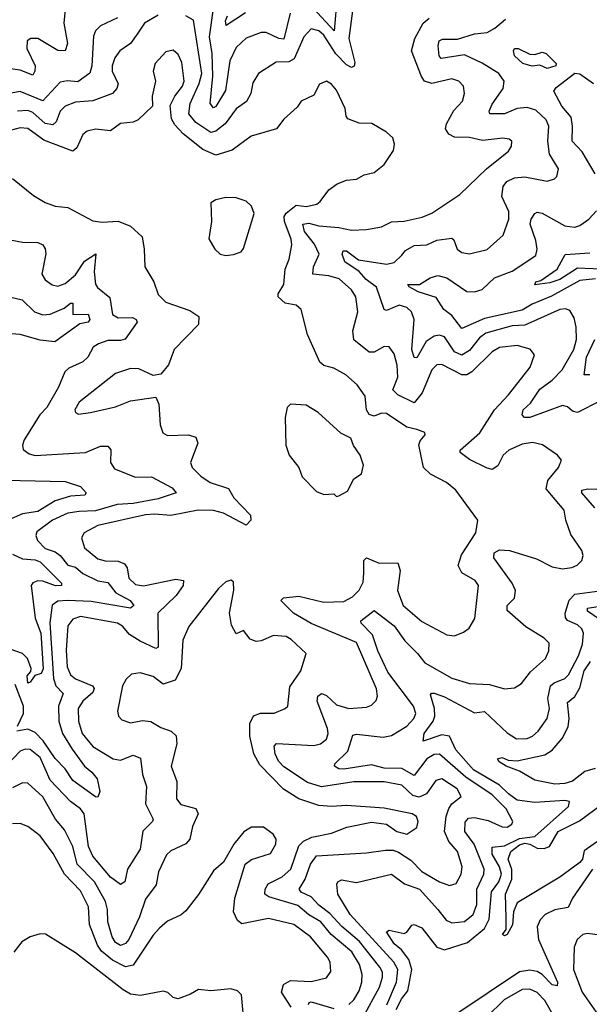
# Model space of a CAD drawing. Extents: x 1843161 to 1959474, y 907081 to 1016326.
# Tile 46 of 256: x 1854443 to 1856712, y 931587 to 935509. Entities that reach past the tile are written whole.
import ezdxf

# ---------------------------------------------------------------- set-up
doc = ezdxf.new("R2010")
doc.units = 0

msp = doc.modelspace()

# ---------------------------------------------------------------- linework, layer by layer
at = {"layer": '0CON20XD'}
for points in [[(1855708.2, 935605), (1855695.4, 935464.6), (1855595, 935573.8)], [(1854625.3, 935565), (1854619.7, 935495), (1854633.9, 935415), (1854625, 935386), (1854595, 935386.7), (1854515, 935434.5), (1854487.5, 935435), (1854473.1, 935425), (1854471.1, 935395), (1854504.2, 935325), (1854504, 935305), (1854495, 935287.8), (1854445, 935308.7), (1854386.8, 935316.8)], [(1854995, 935527.5), (1854940.6, 935495), (1854914.2, 935455.8), (1854885.3, 935415), (1854842.1, 935385), (1854822.1, 935357.9), (1854811.9, 935325), (1854812.2, 935305), (1854835.5, 935254.5), (1854830, 935235), (1854812.7, 935215), (1854735, 935186.6), (1854665, 935180.7), (1854625, 935165.3), (1854605, 935145.4), (1854588.1, 935101.9), (1854575, 935090), (1854545, 935096), (1854495, 935139.8), (1854475, 935147.6), (1854435, 935145.2)], [(1855769, 935545), (1855754.8, 935435), (1855778.9, 935338.9), (1855775.7, 935324.3), (1855765, 935319), (1855745, 935329.3), (1855702.8, 935372.8), (1855655, 935448.1), (1855635, 935465.6), (1855605, 935472.9), (1855575, 935441.1), (1855537.1, 935352.9), (1855515, 935341.7), (1855465, 935340.8), (1855394.5, 935295.5), (1855372.4, 935257.6), (1855363.8, 935215), (1855346.6, 935183.4), (1855305, 935154.1), (1855261.6, 935095), (1855225, 935064.7), (1855205, 935060.6), (1855145, 935100.4), (1855117.2, 935135), (1855121.8, 935175), (1855158.8, 935255), (1855168.4, 935295), (1855135, 935507.9), (1855105, 935524.7)], [(1855521.2, 935535), (1855495, 935432.3), (1855475, 935434.5), (1855425, 935457.9), (1855405, 935458.6), (1855345, 935435.3), (1855305, 935398.2), (1855280.3, 935345), (1855263.2, 935226.8), (1855225, 935164), (1855215, 935158.1), (1855202, 935175), (1855213.1, 935285), (1855210.1, 935375), (1855199.4, 935440.6), (1855215.6, 935554.4)], [(1855343.4, 935536.6), (1855265.9, 935485.9), (1855263.5, 935505), (1855270.6, 935525)], [(1854833, 935517), (1854764.8, 935485.2), (1854745, 935465.5), (1854736.8, 935443.2), (1854730.4, 935325), (1854723, 935297), (1854675, 935262.1), (1854633.7, 935266.3), (1854605, 935260.9), (1854535, 935186.8), (1854445, 935223.5), (1854315, 935200)], [(1856755, 933989.1), (1856665.3, 933944.7), (1856645, 933950.4), (1856625, 933967.7), (1856605, 933971.8), (1856475, 933924.4), (1856454.2, 933924.2), (1856444.5, 933935), (1856449.6, 933955), (1856478.4, 933981.6), (1856515, 934037.3), (1856565, 934073.9), (1856604.3, 934115), (1856651.3, 934195), (1856661.4, 934235), (1856659.5, 934285), (1856652.3, 934322.3), (1856635, 934351.4), (1856617.3, 934357.3), (1856595, 934354.7), (1856455, 934291.9), (1856405, 934289.3), (1856299.7, 934260.3), (1856275, 934241.6), (1856235, 934191.6), (1856205, 934172.8), (1856175, 934186.7), (1856135, 934246.1), (1856115, 934252.8), (1856095, 934249.1), (1856062.9, 934227.1), (1856025, 934162.5), (1856015, 934163.5), (1856005.7, 934195), (1856015.3, 934315), (1856004.6, 934345), (1855985, 934362.2), (1855955, 934372.2), (1855905, 934351.5), (1855895, 934354.4), (1855864.3, 934444.3), (1855824.1, 934474.1), (1855795, 934506.7), (1855738.2, 934545), (1855728.2, 934575), (1855731.7, 934588.3), (1855745, 934588.9), (1855792.9, 934552.9), (1855905, 934535.7), (1855935, 934542), (1855965, 934571.1), (1855980.3, 934589.7), (1856015, 934609.7), (1856065, 934611.9), (1856105, 934630.6), (1856165, 934638.9), (1856172.8, 934632.8), (1856185.5, 934595.5), (1856205, 934582.2), (1856235, 934576.7), (1856305, 934594.5), (1856368.9, 934651.1), (1856391.4, 934715), (1856392.2, 934745), (1856363.9, 934805), (1856368.9, 934845), (1856383.4, 934865), (1856415, 934879.7), (1856455, 934883.6), (1856545, 934865.6), (1856573.8, 934875), (1856582.5, 934885), (1856590, 934915), (1856554.3, 934974.2), (1856546.9, 935025), (1856550.6, 935085), (1856540.9, 935110.9), (1856498.8, 935148.8), (1856465, 935160), (1856424.9, 935155.1), (1856375, 935134.8), (1856315.8, 935135), (1856314, 935145), (1856325, 935172.5), (1856369.2, 935235), (1856373.2, 935265), (1856351.5, 935295), (1856285.6, 935335.6), (1856215, 935369.6), (1856122, 935355), (1856114.2, 935365), (1856109.7, 935405), (1856113.7, 935425), (1856127.7, 935432.3), (1856188, 935432), (1856255, 935453.5), (1856305, 935458.7), (1856335.6, 935475), (1856378.6, 935511.4)], [(1856302.5, 934915), (1856390, 934985), (1856402.1, 935005), (1856404.3, 935025), (1856393.8, 935033.8), (1856367.8, 935037.8), (1856287.5, 935027.5), (1856235, 935040.7), (1856175, 935040.9), (1856153.1, 935053.1), (1856140, 935075), (1856142.9, 935095), (1856172.4, 935147.6), (1856207.7, 935185), (1856215.4, 935215), (1856211.5, 935245), (1856193.3, 935265), (1856165, 935274.2), (1856085, 935255.3), (1856055.7, 935265), (1856043.3, 935283.3), (1856004.1, 935385), (1856017.5, 935435), (1856050.7, 935495), (1856075, 935515.2)], [(1855895, 934932), (1855932.1, 934987.9), (1855937, 935013), (1855929.1, 935039.1), (1855905, 935061.2), (1855845.5, 935095.5), (1855795, 935096.7), (1855750.8, 935115), (1855743.3, 935125), (1855739.2, 935155), (1855705, 935228.1), (1855685, 935251.9), (1855665, 935264.2), (1855637.9, 935252.1), (1855615, 935208.2), (1855565, 935184.3), (1855548.8, 935161.2), (1855495, 935113.5), (1855465.7, 935074.3), (1855364.8, 935045.2), (1855290.3, 934989.7), (1855225, 934969.1), (1855172.9, 934992.9), (1855094.8, 935054.8), (1855061, 935091), (1855048, 935115), (1855042.6, 935167.4), (1855061.2, 935205), (1855092.4, 935245), (1855098, 935265), (1855089.2, 935339.2), (1855075, 935371.4), (1855055, 935388.6), (1855025, 935381.1), (1854982.5, 935335), (1854975.6, 935305), (1854984.3, 935265), (1854971.1, 935205), (1854972.7, 935165), (1854915, 935110), (1854895, 935101.5), (1854845, 935095.4), (1854805, 935066.2), (1854745, 935073.6), (1854712, 935065), (1854695, 935051.4), (1854671.1, 934998.9), (1854655, 934985.8), (1854539.2, 935029.2), (1854475, 935075.9), (1854445, 935079), (1854405, 935067.6)], [(1856545, 935314.5), (1856515, 935328.2), (1856485, 935324.8), (1856448.2, 935335), (1856414.6, 935365), (1856410.5, 935385), (1856415, 935394), (1856428.8, 935395), (1856475, 935371.8), (1856495, 935370.6), (1856525, 935380.4), (1856541.1, 935375), (1856580.8, 935335), (1856578.8, 935325), (1856545, 935314.5)], [(1856735.3, 934895), (1856683.4, 934983.4), (1856644.1, 935025), (1856646, 935085), (1856640.5, 935120.5), (1856602.8, 935165), (1856571.2, 935225), (1856580.5, 935239.5), (1856655, 935296.7), (1856675, 935293.5), (1856728.8, 935255)], [(1855811.2, 931535), (1855877.2, 931655), (1855889.2, 931695), (1855888, 931715), (1855878.3, 931735), (1855796.9, 931836.9), (1855726.4, 931896.4), (1855679, 931949), (1855635, 931981.3), (1855604.3, 932014.3), (1855564.1, 932034.1), (1855557.1, 932045), (1855581, 932085), (1855601.9, 932145), (1855625, 932178.2), (1855825, 932189.8), (1855900.8, 932200.8), (1855930.9, 932200.9), (1855952.7, 932192.7), (1856001.2, 932161.2), (1856045, 932116.5), (1856115, 932074.8), (1856155, 932060.7), (1856182.4, 932067.6), (1856202.4, 932105), (1856205.7, 932135), (1856186.9, 932195), (1856152.4, 932235), (1856135.9, 932275), (1856141.7, 932335), (1856152.7, 932367.3), (1856165.1, 932384.9), (1856202.5, 932415), (1856185.9, 932445), (1856124.7, 932485.3), (1856101.3, 932478.7), (1856064.3, 932425), (1856035, 932411.4), (1856009.2, 932419.2), (1855965, 932459.8), (1855895, 932473.4), (1855775, 932473.2), (1855645, 932453), (1855590, 932470), (1855495, 932532.5), (1855474.8, 932555), (1855460.5, 932585), (1855456.4, 932615), (1855466.4, 932626.4), (1855615, 932617.9), (1855641.9, 932625), (1855665, 932643.6), (1855671.9, 932665), (1855668.9, 932685), (1855627.7, 932795), (1855631.5, 932815), (1855645, 932824.4), (1855665, 932817.3), (1855705, 932779.7), (1855755, 932765.8), (1855825, 932770.4), (1855845, 932778.1), (1855863, 932797), (1855868.8, 932815), (1855865, 932844), (1855785, 933028.1), (1855605, 933104.2), (1855534.5, 933144.5), (1855484, 933195), (1855493.8, 933206.2), (1855555, 933212.8), (1855655, 933188.8), (1855735, 933191.7), (1855769.6, 933210.4), (1855795, 933236.9), (1855812, 933268), (1855814.8, 933305), (1855814.7, 933355.3), (1855824.6, 933365.4), (1855875.9, 933344.1), (1855949.2, 933345), (1855958.7, 933315), (1855948.2, 933235), (1855971.3, 933175), (1856045, 933111.8), (1856145, 933058.1), (1856175, 933054.4), (1856210.9, 933069.1), (1856234.3, 933085.7), (1856256.7, 933123.3), (1856270.6, 933255), (1856257.5, 933275), (1856205, 933305.4), (1856190.5, 933335), (1856202.8, 933377.2), (1856260, 933465), (1856268.8, 933515), (1856180.8, 933635), (1856143.8, 933665), (1856079.2, 933699.2), (1856052.5, 933725), (1856033.8, 933816.2), (1856038.2, 933831.8), (1856058, 933855), (1856057.5, 933865), (1856025, 933876.9), (1855985, 933885.4), (1855905, 933940.7), (1855885, 933941.8), (1855855, 933929.7), (1855835, 933936), (1855824.3, 933955), (1855819.1, 934009.1), (1855787.5, 934055), (1855742.9, 934095), (1855695, 934121.5), (1855655, 934131.8), (1855639.5, 934145), (1855589.2, 934255), (1855564.2, 934355), (1855545, 934371.9), (1855500.2, 934380.2), (1855472.8, 934405), (1855472.8, 934417.2), (1855495.4, 934455), (1855501.2, 934515), (1855516.9, 934555), (1855527.2, 934612.8), (1855525.2, 934635), (1855497.6, 934705), (1855497.3, 934725), (1855505, 934739.2), (1855545, 934770.5), (1855585, 934764.8), (1855627.1, 934775), (1855640.9, 934785), (1855675, 934832.2), (1855707.5, 934855), (1855745, 934870.5), (1855785, 934873.5), (1855815, 934891.1), (1855855, 934900), (1855895, 934932)], [(1855905.5, 931585), (1855944.9, 931675), (1855950, 931725), (1855934.1, 931755), (1855760.4, 931945), (1855710.9, 932025), (1855707.1, 932065), (1855710, 932075), (1855725, 932083.1), (1855785, 932071.5), (1855925, 932105.5), (1855976.1, 932066.1), (1856036.4, 932045), (1856109.3, 931965), (1856142, 931922), (1856165, 931911.1), (1856215, 931916.6), (1856250.3, 931945), (1856263.9, 931985), (1856264.2, 932045), (1856292, 932105), (1856293.3, 932125), (1856253.8, 932225), (1856216.8, 932275), (1856217.4, 932312.6), (1856231.3, 932328.7), (1856255, 932331.5), (1856309.5, 932319.5), (1856365, 932293.9), (1856385, 932292.5), (1856404.3, 932305), (1856407.8, 932315), (1856381.9, 932365), (1856325, 932421.7), (1856221.2, 932491.2), (1856115, 932583.4), (1856095, 932582.3), (1856065, 932564.3), (1856015, 932498.1), (1855965, 932525.9), (1855895, 932527.1), (1855845, 932541.4), (1855734.2, 932524.2), (1855714, 932525), (1855697.1, 932535), (1855698.6, 932545), (1855750, 932595), (1855770.4, 932659.6), (1855785, 932662.9), (1855891.6, 932651.6), (1855925, 932657.7), (1855985.1, 932694.9), (1856013.2, 932725), (1856021.8, 932745), (1856012.6, 932775), (1855910.1, 932910), (1855869.6, 932995), (1855848.9, 933058.9), (1855803.8, 933105), (1855802, 933115), (1855855, 933155.5), (1855935.2, 933095), (1855977.9, 933035), (1856028.4, 932985), (1856057, 932947), (1856165, 932885.8), (1856235, 932864.2), (1856315, 932861.5), (1856375, 932843.3), (1856415, 932847.5), (1856442.9, 932865), (1856478.3, 932911.7), (1856537.3, 932965), (1856550.9, 932995), (1856551.9, 933025), (1856532.9, 933045), (1856460, 933090), (1856385.7, 933155), (1856385.2, 933175), (1856414.8, 933205), (1856418.6, 933235), (1856405, 933264.7), (1856332.1, 933365), (1856333.1, 933385), (1856355, 933397.2), (1856395, 933394.8), (1856501.8, 933361.8), (1856565, 933330), (1856605, 933322.1), (1856643.5, 933326.5), (1856664, 933336), (1856683.1, 933355), (1856688.1, 933375), (1856683.1, 933395), (1856638.6, 933458.6), (1856618.8, 933515), (1856611.8, 933555), (1856540.6, 933640.6), (1856546.7, 933673.3), (1856590, 933725), (1856601.2, 933755), (1856586.2, 933775), (1856525.4, 933815.4), (1856485.5, 933825.5), (1856445, 933818.2), (1856391.5, 933795), (1856369.6, 933775), (1856347.6, 933732.4), (1856325, 933717.9), (1856305, 933722.3), (1856235, 933757.6), (1856197.8, 933785), (1856197.8, 933795), (1856276.3, 933863.7), (1856334.8, 933955.2), (1856390, 934015), (1856476.5, 934125), (1856494, 934174), (1856477, 934197), (1856425, 934211.1), (1856355, 934204.1), (1856325, 934186), (1856245, 934106.7), (1856225, 934094.1), (1856204.6, 934094.6), (1856125, 934135.8), (1856105, 934134), (1856084.9, 934115.1), (1856046.6, 934023.4), (1856015, 933983.4), (1855949.6, 934015), (1855930, 934035), (1855949.8, 934085), (1855946.7, 934133.3), (1855935, 934178.6), (1855915, 934205.5), (1855895, 934207.9), (1855855, 934185.4), (1855835, 934184.6), (1855774.1, 934234.1), (1855770.1, 934269.9), (1855790.9, 934345), (1855782.8, 934405), (1855765, 934433.1), (1855716.6, 934476.6), (1855675, 934489.2), (1855610.6, 934495), (1855614.2, 934525), (1855636.1, 934575), (1855617.7, 934615), (1855577.3, 934665), (1855570.9, 934695), (1855595, 934699.3), (1855635, 934688.1), (1855715, 934681.3), (1855765, 934670.4), (1855825, 934673.6), (1855884.5, 934684.5), (1855925, 934703.9), (1855975, 934706.6), (1856046.8, 934723.2), (1856085, 934739.1), (1856196.8, 934813.2), (1856302.5, 934915)], [(1854415, 934877.1), (1854498.6, 934808.6), (1854545, 934781.1), (1854585, 934766.5), (1854635, 934761.1), (1854735, 934708), (1854772.2, 934702.2), (1854835, 934706.4), (1854885, 934686.7), (1854930.6, 934645), (1854939.5, 934595), (1854941.1, 934525), (1854978.2, 934465), (1854994.4, 934415), (1855025, 934384.4), (1855120.7, 934350.7), (1855156.4, 934326.4), (1855155.8, 934295), (1855058.6, 934195), (1855035.7, 934135), (1855005, 934097.5), (1854975, 934092.5), (1854918.5, 934118.5), (1854885, 934120.3), (1854825, 934099.7), (1854775, 934060), (1854680, 933985), (1854662.5, 933955), (1854665, 933944.2), (1854677.9, 933937.9), (1854725, 933944.6), (1854825, 933966.9), (1854885, 933990.9), (1854985, 934006.2), (1854998, 933978), (1855002.5, 933895), (1855013.2, 933863.2), (1855032.7, 933852.7), (1855115.4, 933855.4), (1855145, 933845.7), (1855152.8, 933822.8), (1855123.5, 933745), (1855130, 933725), (1855165, 933690.4), (1855202.5, 933665), (1855275, 933641.8), (1855296.6, 933605), (1855362.5, 933535), (1855363.9, 933515), (1855345, 933495.5), (1855255, 933543.4), (1855215, 933553.5), (1855154.3, 933555.7), (1855045, 933534.2), (1854979.6, 933539.6), (1854945, 933537.2), (1854755, 933494.3), (1854700, 933465), (1854689.4, 933445), (1854701.8, 933405), (1854755, 933360.9), (1854783.2, 933353.2), (1854835, 933352.2), (1854861.2, 933341.2), (1854872, 933325), (1854877.4, 933285), (1854905, 933259.2), (1854936.3, 933253.7), (1855065, 933280.5), (1855095.6, 933275), (1855094.7, 933255), (1855066.8, 933215), (1854993.7, 933145), (1854995, 933010), (1854985, 933004.7), (1854923, 933033), (1854880.3, 933060.3), (1854852.8, 933092.8), (1854833.1, 933105), (1854685, 933131.4), (1854655, 933121.2), (1854635.3, 933095), (1854628.1, 932998.1), (1854631.8, 932931.8), (1854645, 932899.2), (1854665, 932882.9), (1854732.9, 932855), (1854739.3, 932845), (1854735, 932829.2), (1854694.1, 932795), (1854676.8, 932765), (1854677.5, 932715), (1854692.2, 932665), (1854735, 932614.5), (1854815, 932565.3), (1854845, 932559.6), (1854895, 932579.6), (1854925, 932567.5), (1854932.1, 932502.1), (1854948.3, 932455), (1854944.7, 932385), (1854974.5, 932325), (1854971.9, 932315), (1854933.5, 932276.5), (1854923.2, 932205), (1854873.3, 932125), (1854862.5, 932075), (1854845, 932064.3), (1854805, 932093.6), (1854735, 932176.4), (1854717.4, 932215), (1854699.5, 932345), (1854685, 932366), (1854645, 932394.7), (1854565, 932480), (1854525, 932569.5), (1854485, 932602.2), (1854465, 932603.3), (1854445, 932595.3), (1854367, 932513)], [(1855265, 934570.5), (1855295, 934574.4), (1855325, 934584.3), (1855335, 934598), (1855377.5, 934737.5), (1855366.1, 934766.1), (1855345, 934786.7), (1855305, 934800), (1855265, 934800.8), (1855225, 934791.2), (1855205, 934780), (1855208, 934705), (1855196.4, 934636.4), (1855220, 934595), (1855242, 934575), (1855265, 934570.5)], [(1856736.6, 934476.7), (1856675, 934470.2), (1856562.5, 934407.5), (1856485, 934376.4), (1856445, 934352), (1856295, 934319.5), (1856205, 934279.6), (1856165, 934330.9), (1856132.5, 934355), (1856102.5, 934402.5), (1856030, 934425), (1855994.3, 934445), (1855990, 934455), (1856036.2, 934455), (1856078.6, 934481.4), (1856109.5, 934490.5), (1856145, 934481.4), (1856225, 934426.4), (1856255, 934425.3), (1856285, 934434.2), (1856335, 934481.2), (1856405, 934507.4), (1856499.8, 934570.2), (1856504.8, 934595), (1856499.6, 934629.6), (1856476.7, 934695), (1856480.9, 934715), (1856495, 934737.1), (1856505, 934742.2), (1856525, 934738.2), (1856615, 934688.4), (1856655, 934682.5), (1856675, 934689.2), (1856710, 934715), (1856741.7, 934748.3)], [(1854405, 934632.9), (1854455, 934623.3), (1854515, 934621.8), (1854535, 934613.1), (1854545, 934596.2), (1854546.7, 934576.7), (1854531.1, 934495), (1854545, 934473.1), (1854573, 934453), (1854595, 934447.7), (1854625, 934458.5), (1854665, 934492.7), (1854702, 934548), (1854747.1, 934577.1), (1854739.8, 934505), (1854745.3, 934455.3), (1854752.6, 934442.6), (1854802.3, 934402.3), (1854813.2, 934335), (1854835, 934321.1), (1854892.7, 934322.7), (1854907.7, 934315), (1854910.6, 934305), (1854863.5, 934236.5), (1854845, 934230.9), (1854795, 934230.9), (1854757.8, 934217.8), (1854736.4, 934205), (1854714.7, 934165.3), (1854695, 934146.9), (1854638.7, 934121.3), (1854623.2, 934106.8), (1854597.6, 934045), (1854550.7, 933965), (1854522.9, 933935), (1854460.4, 933835), (1854453.9, 933815), (1854457.3, 933797.3), (1854480.3, 933780.3), (1854505, 933773.5), (1854705, 933785.4), (1854765, 933810.3), (1854795, 933810), (1854806.2, 933796.2), (1854804.7, 933745), (1854820.7, 933720.7), (1854905, 933687.2), (1854968.2, 933688.2), (1855050.6, 933645), (1855066, 933625), (1854995, 933600.2), (1854895, 933581.9), (1854831.7, 933578.3), (1854745, 933553.2), (1854680.1, 933549.9), (1854635, 933543.6), (1854573.9, 933515), (1854511.1, 933468.9), (1854506.9, 933455), (1854514.7, 933435), (1854545, 933402.9), (1854585, 933389), (1854604.7, 933375), (1854635, 933336), (1854665, 933328.1), (1854695, 933303.3), (1854755, 933274.1), (1854795, 933267.1), (1854826.4, 933226.4), (1854883.3, 933195), (1854897.8, 933175), (1854884.5, 933165.5), (1854728.2, 933191.8), (1854634.1, 933195.9), (1854595, 933193.5), (1854573.2, 933176.8), (1854563.8, 933106.2), (1854577.4, 932885), (1854587.4, 932855), (1854616.3, 932825), (1854598.4, 932775), (1854599.5, 932715), (1854613.8, 932665), (1854652.6, 932602.6), (1854701.2, 932535), (1854731.2, 932511.2), (1854751.4, 932485), (1854762.3, 932435), (1854755, 932411.4), (1854745, 932412.7), (1854655, 932478), (1854624.8, 932525), (1854585, 932566.3), (1854537, 932637), (1854505, 932669.7), (1854475, 932682.5), (1854431.8, 932675)], [(1856758.4, 934515), (1856665, 934519.9), (1856594.7, 934474.7), (1856555, 934461.2), (1856495, 934452.5), (1856498.8, 934465), (1856519.7, 934470.3), (1856584.2, 934515.8), (1856616, 934574), (1856715, 934580.8)], [(1854380.1, 934410.1), (1854452.7, 934392.7), (1854502.1, 934345), (1854535, 934333.5), (1854565, 934336.4), (1854620.4, 934359.6), (1854645, 934380.3), (1854655, 934380), (1854654.4, 934335), (1854715.6, 934335.6), (1854723.2, 934315), (1854715.9, 934304.1), (1854682.7, 934297.3), (1854583.6, 934226.4), (1854525, 934232.4), (1854445, 934255.4), (1854325, 934264.3)], [(1856715, 934093.9), (1856692.5, 934095), (1856701.4, 934165), (1856734.2, 934235)], [(1855705, 933610), (1855715, 933612.5), (1855749.3, 933630.7), (1855775, 933680), (1855805, 933700), (1855813.3, 933735), (1855800, 933775), (1855772.6, 933812.6), (1855762.5, 933842.5), (1855722.6, 933862.6), (1855632, 933945), (1855585, 933974.3), (1855521.8, 933978.2), (1855508.6, 933965), (1855501.4, 933925), (1855503.1, 933815), (1855516.7, 933775), (1855555.2, 933725.2), (1855568.6, 933688.6), (1855625, 933630), (1855655, 933617.5), (1855695, 933620), (1855705, 933610)], [(1854385, 933674.3), (1854625, 933669.5), (1854685, 933649.4), (1854707.5, 933625), (1854702.5, 933615), (1854645, 933611.5), (1854585, 933593), (1854515, 933549.9), (1854455, 933540.2), (1854388.5, 933511.5)], [(1856734.3, 933565), (1856683.3, 933625), (1856682.5, 933635), (1856705, 933640), (1856815, 933636.6)], [(1854415, 933380.4), (1854455, 933361.2), (1854505, 933357.1), (1854525, 933349.3), (1854609.4, 933265), (1854610, 933255), (1854585.6, 933254.4), (1854535, 933272.7), (1854515, 933273.8), (1854495, 933265.9), (1854488.8, 933255), (1854504.4, 933125), (1854527.8, 933065), (1854536.6, 932923.4), (1854528.7, 932905), (1854503.5, 932896.5), (1854485, 932870.8), (1854475, 932866), (1854472.9, 932895), (1854487.2, 932912.8), (1854489.1, 932925), (1854474.8, 932964.8), (1854453.9, 932983.9), (1854405, 933001.4)], [(1855754.1, 931585.9), (1855774.8, 931605.2), (1855795, 931640.5), (1855806.5, 931675), (1855807.8, 931705), (1855796.7, 931745), (1855766.1, 931796.1), (1855684.5, 931864.5), (1855642.7, 931915), (1855595, 931942.8), (1855550.9, 931980.8), (1855435.6, 932015), (1855420, 932025), (1855420.9, 932045), (1855433.4, 932066.6), (1855488.8, 932095), (1855523.4, 932125), (1855555, 932218.2), (1855573.3, 932236.7), (1855607.1, 932252.9), (1855685, 932268.6), (1855746.9, 932293.1), (1855845, 932311.9), (1855905, 932304.6), (1855946, 932275), (1855985.4, 932264.6), (1856025, 932291.2), (1856030.8, 932315), (1856023.8, 932335), (1856006.7, 932345), (1855895, 932367.5), (1855745, 932378.8), (1855685.3, 932374.7), (1855635, 932379.3), (1855555, 932405.3), (1855494.1, 932444.1), (1855400.3, 932540.3), (1855376.5, 932585), (1855359.4, 932655), (1855360.7, 932705), (1855374.1, 932735.9), (1855403.2, 932746.8), (1855456.7, 932746.7), (1855501.2, 932765), (1855510.8, 932775), (1855518.9, 932851.1), (1855562.9, 932915), (1855584, 932985), (1855525, 933040.6), (1855505, 933051.9), (1855455, 933056.7), (1855405, 933034.3), (1855385, 933031.9), (1855360.9, 933040.9), (1855335, 933076.2), (1855305, 933063.3), (1855287.4, 933097.4), (1855279.5, 933145), (1855296.1, 933236.1), (1855295, 933270), (1855285, 933276.7), (1855265, 933270), (1855235, 933243.3), (1855117.6, 933092.4), (1855092.6, 933037.4), (1855086.6, 932925), (1855062.5, 932877.5), (1855015, 932862.7), (1854975, 932892.7), (1854923.2, 932906.8), (1854888.1, 932901.9), (1854867.4, 932882.6), (1854853.3, 932855), (1854832.9, 932755), (1854837.1, 932735), (1854849.8, 932719.8), (1854885, 932708.5), (1854933, 932717), (1854965, 932713.1), (1855005, 932690), (1855046.9, 932675), (1855066.9, 932656.9), (1855068.8, 932625), (1855047.3, 932535), (1855068.6, 932475), (1855067.5, 932405), (1855085, 932382.3), (1855145, 932366.5), (1855153.8, 932345), (1855131.4, 932295), (1855121.6, 932245), (1855105, 932225.9), (1855045, 932198.8), (1855027.7, 932182.3), (1854996.8, 932115), (1854986.7, 932063.3), (1854945, 932005.5), (1854920.2, 931935), (1854877.5, 931845), (1854865, 931829.3), (1854845, 931821.3), (1854825, 931833.3), (1854811.7, 931855), (1854793.7, 931915), (1854793.6, 931965), (1854785, 931996.2), (1854741.6, 932075), (1854672.4, 932145), (1854654.5, 932215), (1854622.1, 932282.1), (1854585.7, 932325), (1854535, 932412.9), (1854475, 932467.8), (1854455, 932469.1), (1854415, 932448.7)], [(1855943.5, 931566.5), (1855965, 931609.7), (1855989.2, 931640.8), (1856005.7, 931725), (1855993.2, 931765), (1855963.8, 931803.8), (1855935, 931828.1), (1855904.6, 931875.4), (1855915, 931881.5), (1855975, 931869.4), (1855985.5, 931874.5), (1856005, 931902.5), (1856015, 931904.4), (1856045, 931891.1), (1856104.8, 931814.8), (1856135, 931803.7), (1856227.6, 931832.4), (1856295, 931888.7), (1856313.7, 931926.3), (1856322.5, 932035), (1856351.4, 932075), (1856362.2, 932105), (1856355, 932134.2), (1856324.9, 932185), (1856325, 932212.7), (1856375, 932217.6), (1856435, 932247.7), (1856495.1, 932254.9), (1856629.4, 932375), (1856634.2, 932394.2), (1856615, 932399.1), (1856495, 932391.1), (1856425, 932400.6), (1856390, 932425), (1856355, 932460.3), (1856250.5, 932520.5), (1856180.5, 932600.5), (1856155, 932655.3), (1856125, 932660.6), (1856050, 932635), (1856054.7, 932665), (1856090.6, 932715), (1856097.5, 932735), (1856095.8, 932765.8), (1856080.3, 932819.7), (1856083.6, 932826.4), (1856095, 932826.9), (1856135, 932812.1), (1856255, 932747.5), (1856295, 932753.9), (1856385, 932667.9), (1856422, 932645), (1856465, 932646.1), (1856486.5, 932655), (1856508.2, 932675), (1856544.2, 932725.8), (1856553.5, 932765), (1856547.5, 932805), (1856558, 932855), (1856572, 932868), (1856615, 932884.2), (1856630.1, 932899.9), (1856669.2, 932975), (1856685, 933021.9), (1856689.8, 933065), (1856683, 933083), (1856665, 933098.4), (1856625.4, 933115.4), (1856617.8, 933127.8), (1856616.9, 933145), (1856632.6, 933197.4), (1856655, 933220.5), (1856755, 933233.8)], [(1856751.4, 933121.4), (1856705, 933153.2), (1856705.4, 933165), (1856795, 933179.1)], [(1856735.8, 932525.8), (1856695, 932514.3), (1856645, 932475.1), (1856615, 932466.2), (1856575, 932463.6), (1856495, 932479.1), (1856435, 932515.6), (1856381.2, 932535), (1856353, 932553), (1856347.1, 932565), (1856365, 932570.6), (1856388.8, 932558.8), (1856425, 932557.1), (1856535, 932581.1), (1856565, 932599.6), (1856604.8, 932645.2), (1856627.7, 932692.3), (1856632, 932725), (1856625, 932789.4), (1856655, 932813.5), (1856675, 932847.2), (1856692.1, 932915), (1856717.4, 932952.6)], [(1854434.8, 932695), (1854458.1, 932745), (1854458.7, 932775), (1854425, 932860.4)], [(1856745, 932235.7), (1856692.2, 932197.8), (1856685.5, 932165), (1856675, 932151.3), (1856595, 932092.7), (1856425, 931991.2), (1856410.4, 931955), (1856406.5, 931903.5), (1856385, 931864.2), (1856375, 931860), (1856366.7, 931865), (1856380.6, 931885), (1856380.8, 931930.8), (1856379.2, 932025), (1856404.2, 932085.8), (1856403.8, 932123.8), (1856389.4, 932165), (1856400.2, 932195), (1856435, 932221.7), (1856455, 932228.8), (1856475, 932225.2), (1856505, 932208.4), (1856532.4, 932207.6), (1856554, 932216), (1856587.8, 932275), (1856673, 932317.1), (1856765.1, 932384.9)], [(1855524.7, 931575), (1855486, 931635), (1855494.6, 931665.4), (1855521.4, 931681.4), (1855605, 931677.2), (1855665, 931691.9), (1855683, 931717), (1855680, 931755), (1855669.1, 931775), (1855602.3, 931855), (1855535, 931904.2), (1855435, 931929.2), (1855328, 931908), (1855311, 931921), (1855294.6, 931955), (1855300.9, 932009.1), (1855341.4, 932145), (1855366.3, 932163.7), (1855442.1, 932187.9), (1855464.2, 932224.2), (1855464.4, 932245), (1855452.9, 932265), (1855415, 932292.9), (1855367.3, 932292.7), (1855335.8, 932274.2), (1855296.2, 932225), (1855255, 932152.5), (1855215, 932118), (1855156.1, 932023.9), (1855105, 931959.2), (1855087, 931943), (1855031.9, 931918.1), (1855000.2, 931889.8), (1854975, 931861.8), (1854895, 931742.2), (1854865, 931735.5), (1854812.7, 931762.7), (1854768.9, 931798.9), (1854753, 931823), (1854720.9, 931905), (1854716.7, 931975), (1854685, 932038.8), (1854621.1, 932105), (1854577.1, 932187.1), (1854525, 932258.5), (1854475, 932295.5), (1854445, 932307.1), (1854415, 932306.2)], [(1856725.7, 932125), (1856645, 932010), (1856627.8, 931972.2), (1856575, 931962.6), (1856536.1, 931943.9), (1856516.2, 931923.8), (1856504.8, 931895.2), (1856509.4, 931845), (1856586.2, 931675), (1856585, 931660.6), (1856565, 931664.2), (1856525.1, 931705.1), (1856505, 931716.9), (1856475, 931722.7), (1856435, 931715.9), (1856185, 931548.6)], [(1855338.8, 931495), (1855326.7, 931625), (1855310.7, 931640.7), (1855285, 931648), (1855205, 931640), (1855155, 931646), (1855123.2, 931626.8), (1855075, 931609.2), (1855055, 931613.8), (1855033.2, 931633.2), (1855015, 931638.9), (1854925, 931622.3), (1854885, 931627.3), (1854855, 931643.8), (1854665, 931791.5), (1854545.6, 931865.6), (1854525, 931867.5), (1854485, 931856.2), (1854451.2, 931835), (1854420, 931795)], [(1856755, 931862.7), (1856705, 931869.5), (1856687.1, 931865), (1856664.7, 931845.3), (1856652.7, 931815), (1856650, 931725), (1856683.5, 931635), (1856795.1, 931475.1)], [(1856592.7, 931502.7), (1856535, 931601.6), (1856505, 931634.2), (1856475, 931647), (1856445, 931645.6), (1856373.4, 931605), (1856302.7, 931535)], [(1855594.1, 931585.9), (1855595.9, 931594.1), (1855605, 931596.4), (1855695, 931569.8)]]:
    msp.add_lwpolyline(points, dxfattribs=at)

doc.saveas('drawing.dxf')
